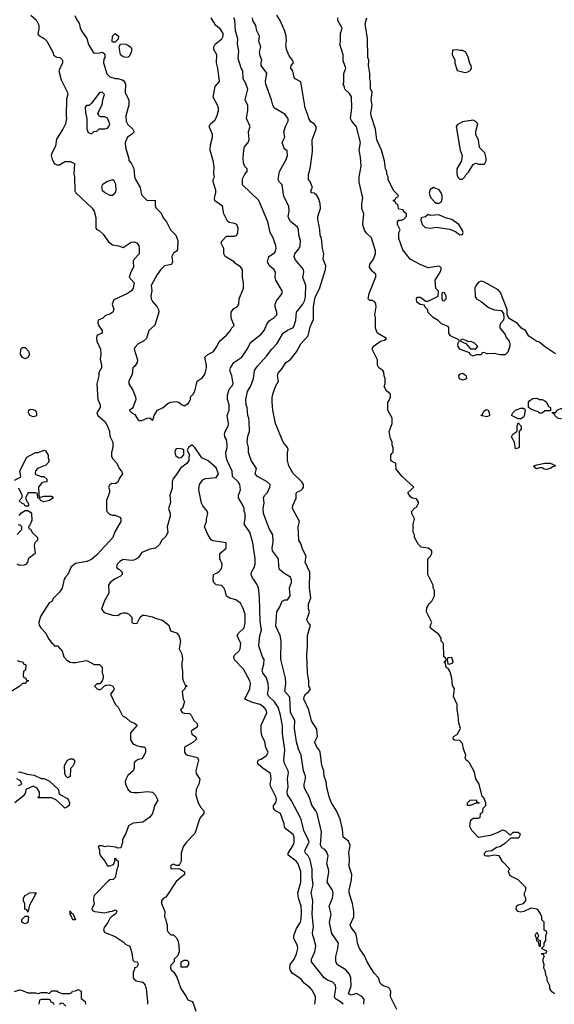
# Model space of a CAD drawing. Header units: inches. Extents: x 2601469 to 2753575, y 449403 to 582909.
# Tile 189 of 256: x 2644669 to 2648702, y 500450 to 507875. Entities that reach past the tile are written whole.
import ezdxf

# ---------------------------------------------------------------- set-up
doc = ezdxf.new("R2010")
doc.units = ezdxf.units.IN
doc.header["$MEASUREMENT"] = 0
doc.layers.add('C6540', color=7, linetype='Continuous')

msp = doc.modelspace()

# ---------------------------------------------------------------- linework, layer by layer
at = {"layer": 'C6540', "color": 4}
for points, elevation in [([(2644754, 507910), (2644793.7, 507873.7), (2644813.2, 507833.2), (2644814, 507806), (2644806, 507766), (2644822, 507750), (2644852.7, 507732.7), (2644872.4, 507712.4), (2644918, 507630), (2644926, 507606), (2644950, 507592), (2644970.9, 507590.9), (2644991.3, 507570), (2644991, 507550), (2644964.7, 507490), (2644981.4, 507421.4), (2645026, 507330), (2645030.7, 507310.7), (2645022.5, 507277.5), (2645018.8, 507150), (2645022.8, 507130), (2645014.8, 507090), (2644994.8, 507050), (2644946, 506974), (2644939.3, 506920.7), (2644910.5, 506869.5), (2644907.3, 506850), (2644910.6, 506830), (2644930, 506791), (2644950, 506781), (2644970, 506781), (2645010, 506806), (2645050, 506804.7), (2645082, 506790), (2645076, 506710), (2645081, 506690), (2645084.5, 506584.5), (2645091.3, 506570), (2645214.4, 506454.4), (2645230.9, 506430.9), (2645243.6, 506383.6), (2645243.6, 506303.6), (2645251.6, 506291.6), (2645270, 506282), (2645298, 506258), (2645339.8, 506199.8), (2645370, 506176), (2645414, 506170), (2645450, 506158), (2645510, 506198), (2645530, 506201), (2645553.4, 506193.4), (2645566.8, 506170), (2645570.9, 506149.1), (2645571.3, 506110), (2645531.1, 506068.9), (2645526, 506054), (2645526.8, 506010), (2645506, 505970), (2645494, 505934), (2645531.1, 505891.1), (2645526, 505850), (2645511.3, 505830), (2645482, 505810), (2645378.8, 505761.2), (2645366, 505730), (2645378.8, 505690), (2645371.3, 505670), (2645350, 505655.3), (2645316.9, 505643.1), (2645295.3, 505624.7), (2645262, 505610), (2645258, 505590), (2645266.4, 505566.4), (2645292, 505530), (2645292, 505510), (2645260.7, 505499.3), (2645251.3, 505490), (2645247.3, 505472.7), (2645250.8, 505450), (2645278.8, 505390), (2645280.7, 505350), (2645275.3, 505315.3), (2645284.7, 505270), (2645284.7, 505250), (2645266.4, 505213.6), (2645266, 505190), (2645251, 505130), (2645258.8, 505010), (2645276, 504970), (2645276, 504950), (2645251.3, 504910), (2645258, 504890), (2645310, 504844.7), (2645330.6, 504810.6), (2645346, 504770), (2645350, 504734), (2645371, 504690), (2645370.8, 504650), (2645360.7, 504610), (2645362.5, 504582.5), (2645370, 504564.7), (2645402, 504530), (2645418, 504490), (2645438, 504470), (2645444.7, 504450), (2645422, 504418), (2645410, 504388), (2645390, 504375.3), (2645363.5, 504376.5), (2645350, 504368), (2645338, 504350), (2645346, 504330), (2645346, 504310), (2645324.7, 504250), (2645322.8, 504182.8), (2645326.4, 504166.4), (2645347.1, 504147.1), (2645370, 504138.8), (2645390, 504138.8), (2645424.7, 504124.7), (2645431.3, 504111.3), (2645431, 504090), (2645387.7, 504012.3), (2645370.6, 503969.4), (2645250, 503839), (2645210, 503804), (2645174, 503790), (2645090, 503774), (2645058, 503750), (2645031.3, 503690), (2645010.7, 503669.3), (2645004.5, 503655.5), (2644990, 503588), (2644970, 503558), (2644922, 503510), (2644914, 503490), (2644890, 503478), (2644825.5, 503374.5), (2644813, 503330), (2644815.5, 503310), (2644828, 503290), (2644866.8, 503250), (2644884.7, 503210), (2644910, 503174), (2644924.7, 503164.7), (2644930, 503154), (2644952.7, 503152.7), (2644990, 503114), (2645002, 503070), (2645024.5, 503044.5), (2645050, 503031), (2645070, 503026.8), (2645092.9, 503027.1), (2645170, 503042.8), (2645181, 503041), (2645230, 503012), (2645270, 503011.3), (2645290, 502992), (2645291.3, 502950), (2645298, 502930), (2645298, 502910), (2645291.6, 502888.4), (2645272.7, 502867.3), (2645250, 502866), (2645234, 502850), (2645254, 502830), (2645270, 502822), (2645286, 502830), (2645308, 502852), (2645323.1, 502856.9), (2645350, 502858), (2645372, 502850), (2645382, 502830), (2645379.6, 502820.4), (2645354, 502790), (2645390, 502714), (2645411.6, 502691.6), (2645442, 502630), (2645450, 502622), (2645470.9, 502610.9), (2645502, 502582), (2645534, 502570), (2645554, 502554), (2645503.6, 502496.4), (2645503.6, 502443.6), (2645519.6, 502419.6), (2645530, 502412), (2645550, 502402), (2645587.3, 502392.7), (2645610, 502392), (2645616.9, 502376.9), (2645618, 502350), (2645598, 502310), (2645590, 502302), (2645563.6, 502296.4), (2645539.6, 502280.4), (2645532, 502270), (2645531.6, 502231.6), (2645524.7, 502210), (2645485.5, 502174.5), (2645470.8, 502150), (2645464, 502130), (2645466.8, 502110), (2645488, 502068), (2645510.7, 502050.7), (2645530, 502046), (2645566.4, 502046.4), (2645630, 502056), (2645670.7, 502050.7), (2645692, 502030), (2645711.6, 501988.4), (2645687.1, 501952.9), (2645670.7, 501889.3), (2645650, 501862), (2645597.3, 501822.7), (2645525.2, 501814.8), (2645490, 501795.3), (2645470, 501738), (2645450.9, 501709.1), (2645444.7, 501690), (2645444.7, 501670), (2645431.1, 501628.9), (2645410, 501628), (2645394.6, 501634.6), (2645330, 501642), (2645310, 501638), (2645290, 501646), (2645270, 501646), (2645262, 501638), (2645272, 501612), (2645271.3, 501590), (2645278, 501570), (2645312, 501530), (2645330, 501494), (2645350, 501494), (2645375.3, 501504.7), (2645386, 501530), (2645386, 501550), (2645390, 501554), (2645398, 501538), (2645411.1, 501531.1), (2645411.6, 501491.6), (2645403.6, 501476.4), (2645390, 501406), (2645374, 501390), (2645350, 501388), (2645339.6, 501380.4), (2645231.3, 501270), (2645224.7, 501250), (2645224.7, 501230), (2645231.1, 501208.9), (2645214, 501170), (2645218, 501158), (2645234, 501150), (2645310, 501141), (2645350, 501151), (2645370, 501151.3), (2645390, 501162), (2645398, 501158), (2645402, 501150), (2645392, 501130), (2645365.4, 501114.6), (2645350, 501098), (2645333.7, 501066.3), (2645306, 501030), (2645302, 501010), (2645311.3, 500991.3), (2645390, 500961), (2645450, 500922), (2645470, 500902), (2645494, 500890), (2645502, 500882), (2645515.3, 500835.3), (2645522, 500782), (2645532.7, 500772.7), (2645554, 500770), (2645559.6, 500759.6), (2645562, 500750), (2645552, 500730), (2645534, 500726), (2645534, 500714), (2645524.7, 500690), (2645525.4, 500654.6), (2645530, 500642), (2645547.1, 500627.1), (2645597.3, 500617.3), (2645614.8, 500594.8), (2645622.8, 500570), (2645632, 500470), (2645632, 500450)], 32), ([(2645085.4, 507905.4), (2645102, 507870), (2645118, 507850), (2645125.4, 507814.6), (2645136, 507790), (2645174.4, 507734.4), (2645187.1, 507687.1), (2645225.4, 507625.4), (2645230, 507622), (2645270, 507624.7), (2645290, 507631.3), (2645303.6, 507623.6), (2645310, 507614), (2645311.3, 507590), (2645302.8, 507577.2), (2645301, 507550), (2645326, 507466), (2645350, 507444.7), (2645390, 507431.3), (2645410, 507431), (2645442, 507422), (2645454.4, 507414.4), (2645462, 507402), (2645466, 507390), (2645465.4, 507325.4), (2645491.6, 507268.4), (2645491.3, 507230), (2645470.7, 507150), (2645470.8, 507110), (2645484.5, 507084.5), (2645522, 507050), (2645531.3, 507030), (2645512, 507010), (2645481, 506990), (2645465.5, 506950), (2645467.7, 506910), (2645492, 506828), (2645492, 506812), (2645510, 506794), (2645530, 506754), (2645536, 506690), (2645542.8, 506670), (2645578.8, 506610), (2645585.4, 506565.4), (2645592, 506550), (2645630, 506512), (2645690, 506514), (2645692, 506470), (2645702, 506450), (2645735.3, 506415.3), (2645750, 506382), (2645776, 506350), (2645806, 506290), (2645846.8, 506250), (2645862.8, 506210), (2645858.8, 506141.2), (2645852, 506130), (2645830, 506115.3), (2645816, 506090), (2645822, 506050), (2645814, 506030), (2645762, 506018), (2645730.5, 505989.5), (2645705.3, 505954.7), (2645661, 505870), (2645666, 505830), (2645658, 505790), (2645661, 505770), (2645671.3, 505750), (2645706, 505710), (2645716, 505690), (2645718.8, 505670), (2645687.5, 505572.5), (2645642, 505530), (2645624.7, 505470), (2645602, 505450), (2645562, 505430), (2645536.9, 505403.1), (2645531.3, 505390), (2645557.3, 505310), (2645554, 505290), (2645536.8, 505263.2), (2645522, 505250), (2645516.9, 505203.1), (2645491.6, 505148.4), (2645491.3, 505130), (2645522, 505082), (2645542, 505030), (2645544.7, 505010), (2645525.4, 504954.6), (2645516.9, 504943.1), (2645494, 504930), (2645514, 504910), (2645536.9, 504896.9), (2645559.6, 504859.6), (2645570, 504852), (2645590, 504852), (2645630, 504871.3), (2645650, 504872), (2645670, 504854), (2645676.4, 504863.6), (2645682, 504890), (2645708, 504930), (2645750, 504951), (2645790, 504982), (2645810, 504992), (2645850, 504996), (2645870, 504991.3), (2645890, 504972), (2645910, 504962), (2645940.4, 504979.6), (2645948, 504990), (2645958, 505010), (2645958, 505030), (2645978, 505050), (2645990, 505074), (2646008.7, 505150), (2646044.7, 505175.3), (2646064, 505196), (2646069, 505210), (2646079, 505250), (2646079, 505270), (2646066, 505330), (2646089.2, 505350.8), (2646130, 505372), (2646155.3, 505410), (2646172.9, 505447.1), (2646230, 505496), (2646259, 505530), (2646269.1, 505550.9), (2646288, 505570), (2646264.7, 505624.7), (2646264, 505670), (2646284.1, 505695.9), (2646309.1, 505710.9), (2646322, 505730), (2646324, 505770), (2646358, 505850), (2646358, 505890), (2646348.7, 505930), (2646348.4, 505988.4), (2646338, 506010), (2646297.2, 506037.2), (2646288, 506050), (2646218, 506090), (2646208, 506110), (2646208, 506150), (2646188, 506190), (2646194.6, 506205.4), (2646230, 506242), (2646290, 506242), (2646306, 506250), (2646315.3, 506270), (2646316.4, 506303.6), (2646306, 506330), (2646290, 506338), (2646250, 506346), (2646236.4, 506356.4), (2646209, 506410), (2646199, 506470), (2646142, 506510), (2646139, 506530), (2646149, 506570), (2646149, 506590), (2646128.9, 506651.1), (2646128.9, 506671.1), (2646138, 506690), (2646134, 506710), (2646135.1, 506770), (2646129.3, 506810), (2646105.2, 506890), (2646109.3, 506930.7), (2646124, 506990), (2646124, 507010), (2646098, 507070), (2646108, 507090), (2646142, 507118), (2646155.5, 507144.5), (2646169.2, 507190), (2646169, 507210), (2646161.2, 507230), (2646129.2, 507290), (2646144, 507370), (2646175.3, 507410), (2646162.7, 507510), (2646152.3, 507550), (2646157.2, 507610), (2646134, 507650), (2646133.2, 507670), (2646144, 507690), (2646194, 507730), (2646204, 507750), (2646204, 507770), (2646184.7, 507804.7), (2646149, 507830), (2646114, 507890)], 36), ([(2647109, 500450), (2647089.5, 500469.5), (2647052.3, 500492.3), (2647042.7, 500510), (2647052.7, 500570), (2647050, 500595.3), (2647030, 500617.2), (2646990, 500633.2), (2646965.2, 500650), (2646869, 500770), (2646869, 500790), (2646895.5, 500844.5), (2646904, 500890), (2646889, 500950), (2646879, 500970), (2646877.2, 500990), (2646886.3, 501033.7), (2646876.2, 501130), (2646880.7, 501230), (2646867, 501290), (2646883.6, 501350), (2646875.8, 501410), (2646874.5, 501470), (2646859.5, 501539.5), (2646845.2, 501570), (2646825.2, 501590), (2646820.9, 501610), (2646851.8, 501671.8), (2646841.5, 501701.5), (2646814, 501754), (2646789.4, 501850), (2646717.2, 501990), (2646689.5, 502030), (2646686.8, 502053.2), (2646694, 502090), (2646689.5, 502149.5), (2646696.6, 502196.6), (2646695.1, 502210), (2646665.4, 502265.4), (2646660.9, 502290), (2646669.6, 502370), (2646652, 502490), (2646652, 502550), (2646636.2, 502630), (2646617.6, 502690), (2646607.3, 502707.3), (2646591, 502731), (2646549.4, 502770), (2646538, 502790), (2646546.6, 502830), (2646542, 502870), (2646531.7, 502911.7), (2646504, 502950), (2646497.2, 502970), (2646510, 503014), (2646513.2, 503050), (2646501.2, 503070), (2646473.6, 503153.6), (2646481.2, 503230), (2646492.1, 503272.1), (2646483.2, 503336.8), (2646478.6, 503518.6), (2646469.2, 503590), (2646457.5, 503617.5), (2646422, 503670), (2646415.3, 503690), (2646418, 503710), (2646436.5, 503743.5), (2646444, 503770), (2646444, 503810), (2646426.6, 503930), (2646405.2, 504010), (2646361.2, 504070), (2646369, 504110), (2646368.9, 504148.9), (2646362, 504170), (2646362, 504190), (2646355.3, 504210), (2646319, 504270), (2646319, 504290), (2646335.3, 504330), (2646329.2, 504370), (2646317.2, 504390), (2646274, 504430), (2646272.3, 504470), (2646232.7, 504550), (2646225.2, 504574.8), (2646224, 504610), (2646233.2, 504650), (2646233.2, 504670), (2646229, 504710), (2646215.3, 504730), (2646214, 504750), (2646219, 504770), (2646240.9, 504810), (2646243.7, 504830), (2646234, 504890), (2646249.4, 504930.6), (2646249.3, 504970), (2646237.2, 505010), (2646236.5, 505043.5), (2646249, 505090), (2646269.3, 505110.7), (2646279, 505130), (2646269.3, 505189.3), (2646255.3, 505230), (2646259, 505250), (2646284, 505290), (2646344, 505330), (2646390, 505398), (2646410, 505441), (2646490, 505504), (2646512.7, 505530), (2646535.5, 505584.5), (2646550, 505604.7), (2646588.7, 505630), (2646608.7, 505650), (2646608.7, 505670), (2646595.3, 505710), (2646595.3, 505730), (2646606.3, 505753.7), (2646648.7, 505810), (2646648.7, 505830), (2646602, 505910), (2646595.3, 505930), (2646598, 505970), (2646588.9, 505988.9), (2646550, 506022), (2646539, 506050), (2646548.7, 506090), (2646590, 506118), (2646599, 506130), (2646604, 506150), (2646602, 506170), (2646582, 506230), (2646559, 506270), (2646541.2, 506350), (2646472.5, 506512.5), (2646348.7, 506630), (2646350, 506674), (2646366, 506710), (2646386, 506730), (2646386, 506750), (2646368.4, 506768.4), (2646356.4, 506796.4), (2646354, 506830), (2646359.3, 506890), (2646364.8, 506915.2), (2646392, 506948), (2646399, 506970), (2646395.3, 507030), (2646408.7, 507070), (2646379, 507130), (2646389.2, 507190), (2646388.7, 507228.7), (2646368.7, 507270), (2646389.3, 507350), (2646374.2, 507394.2), (2646355.3, 507430), (2646352.7, 507490), (2646339, 507510), (2646316.4, 507583.6), (2646322, 507638), (2646312.7, 507690), (2646315.1, 507730), (2646295.6, 507790), (2646291.9, 507871.9), (2646285.2, 507890)], 32), ([(2647264, 500450), (2647268.7, 500490), (2647249.2, 500510), (2647210, 500532.3), (2647170, 500519.3), (2647150, 500529.3), (2647169.3, 500590), (2647166, 500650), (2647157, 500677), (2647129.5, 500709.5), (2647067, 500747), (2647053.2, 500770), (2647053.2, 500810), (2647069.3, 500870), (2647073.2, 500910), (2647023.3, 500983.3), (2647006.3, 501066.3), (2647019, 501130), (2647002.7, 501190), (2647029.4, 501250.6), (2647032.7, 501290), (2647029.3, 501310), (2646989.3, 501370), (2647000.9, 501450), (2646999.3, 501470), (2646986.6, 501510), (2646995.1, 501570), (2646982.5, 501602.5), (2646970, 501617.2), (2646949.3, 501630), (2646939.3, 501650), (2646946.6, 501750), (2646913.2, 501890), (2646904, 501910), (2646872.5, 501952.5), (2646856, 502010), (2646821.2, 502070), (2646816, 502090), (2646815.1, 502110), (2646826, 502150), (2646826, 502170), (2646809.3, 502210.7), (2646793.2, 502330), (2646772.9, 502372.9), (2646756, 502430), (2646742.9, 502530), (2646743.7, 502590), (2646712, 502650), (2646705.6, 502765.6), (2646669.2, 502810), (2646676, 502870), (2646673.2, 502910), (2646638, 503050), (2646641.2, 503190), (2646633.2, 503230), (2646602, 503302), (2646609.2, 503410), (2646631.9, 503448.1), (2646649, 503491), (2646670, 503501), (2646690, 503501), (2646709.2, 503530), (2646704, 503590), (2646719, 503630), (2646719, 503650), (2646711.9, 503671.9), (2646660.2, 503700.2), (2646629, 503730), (2646624, 503750), (2646622, 503810), (2646590, 503848.7), (2646577.2, 503870), (2646573.2, 503890), (2646582, 503938), (2646579.3, 503990), (2646550, 504038), (2646509.3, 504150), (2646506, 504190), (2646513.2, 504230), (2646509.1, 504270.9), (2646518, 504290), (2646539, 504310), (2646555.3, 504350), (2646558, 504370), (2646535.3, 504390), (2646462, 504430), (2646444, 504450), (2646454, 504490), (2646414, 504550), (2646395.3, 504610), (2646395.3, 504650), (2646385.2, 504690), (2646390, 504734), (2646402, 504770), (2646399, 504850), (2646397.2, 504870), (2646389.2, 504890), (2646384, 504950), (2646377.2, 504970), (2646375.1, 505010), (2646386.6, 505070), (2646409.2, 505110), (2646432.1, 505167.9), (2646441.2, 505230), (2646459.3, 505260.7), (2646530, 505338), (2646570, 505391), (2646609, 505430), (2646657.2, 505510), (2646690, 505534), (2646729.3, 505550.7), (2646737.5, 505562.5), (2646753.2, 505610), (2646757.2, 505670), (2646806, 505730), (2646820.1, 505759.9), (2646825.1, 505790), (2646826.6, 505870), (2646806, 505930), (2646813.2, 505970), (2646809, 505990), (2646746.3, 506066.3), (2646739, 506090), (2646744, 506110), (2646773.6, 506146.4), (2646783.7, 506170), (2646786, 506210), (2646775.1, 506250), (2646773.2, 506290), (2646764, 506310), (2646712.5, 506352.5), (2646701.2, 506370), (2646694, 506390), (2646701.2, 506430), (2646699, 506470), (2646662.7, 506542.7), (2646649.1, 506629.1), (2646628, 506650), (2646618, 506670), (2646629, 506730), (2646680.2, 506819.8), (2646688.7, 506850), (2646687.3, 506887.3), (2646670, 506898), (2646662, 506910), (2646649, 506950), (2646668, 506990), (2646662, 507030), (2646673.2, 507070), (2646693.2, 507110), (2646694, 507130), (2646670, 507162), (2646590, 507208.7), (2646579, 507230), (2646569, 507270), (2646525.2, 507390), (2646522.7, 507410), (2646532.3, 507472.3), (2646489.3, 507530), (2646489.2, 507550.8), (2646495.3, 507570), (2646483.1, 507603.1), (2646479, 507630), (2646488.7, 507670), (2646474, 507710), (2646479, 507750), (2646459, 507790), (2646449, 507830), (2646428.7, 507870), (2646424, 507890)], 28), ([(2647514, 500410), (2647466, 500506), (2647469.6, 500550), (2647459.5, 500570), (2647450, 500577.6), (2647409.7, 500589.7), (2647398.4, 500598.4), (2647389.2, 500610), (2647375.1, 500650), (2647343.9, 500683.9), (2647319.6, 500719.6), (2647289.3, 500770), (2647270, 500815.3), (2647233.2, 500870), (2647216, 500910), (2647212.5, 500952.5), (2647204.1, 500984.1), (2647169.2, 501030), (2647161.2, 501050), (2647189, 501110), (2647189.3, 501150), (2647179.3, 501210), (2647155.1, 501290), (2647155.1, 501310), (2647172.1, 501387.9), (2647174, 501430), (2647153.2, 501490), (2647157.2, 501550), (2647152.7, 501590), (2647162.7, 501650), (2647150, 501679), (2647109, 501710), (2647104, 501770), (2647086, 501846), (2647059, 501910), (2647022, 501970), (2647006.3, 502006.3), (2646985.6, 502085.6), (2646981.2, 502130), (2646966, 502170), (2646962.7, 502210), (2646949.3, 502250), (2646934.8, 502354.8), (2646929, 502370), (2646909.2, 502390), (2646896.4, 502423.6), (2646895.3, 502430), (2646915.3, 502470), (2646910, 502526), (2646870, 502588), (2646849.2, 502670), (2646813.2, 502750), (2646815.1, 502770), (2646826, 502790), (2646849, 502810), (2646862, 502830), (2646849, 502850), (2646849, 502890), (2646839, 502950), (2646835.3, 503084.7), (2646841.2, 503150), (2646839, 503230), (2646862, 503310), (2646844, 503330), (2646834, 503350), (2646855.3, 503410), (2646848.4, 503431.6), (2646848.4, 503468.4), (2646865.6, 503514.4), (2646856, 503590), (2646857.2, 503710), (2646823.1, 503783.1), (2646828.7, 503830), (2646802, 503882), (2646790, 503926), (2646775.3, 503950), (2646769.2, 504050), (2646779, 504090), (2646728, 504190), (2646728.4, 504211.6), (2646753.6, 504266.4), (2646755.3, 504304.7), (2646765.2, 504314.8), (2646790, 504324.7), (2646802.7, 504337.3), (2646809.2, 504350), (2646809.2, 504370), (2646797.2, 504390), (2646732.1, 504452.1), (2646699, 504510), (2646689, 504550), (2646689, 504610), (2646693.6, 504633.6), (2646688.9, 504648.9), (2646655.3, 504690), (2646599, 504830), (2646579, 504930), (2646573.2, 504990), (2646573.6, 505026.4), (2646579, 505050), (2646599, 505110), (2646622, 505150), (2646614, 505190), (2646619, 505210), (2646650, 505244.7), (2646675.3, 505290), (2646709.3, 505310.7), (2646718.6, 505321.4), (2646757.2, 505370), (2646790, 505431), (2646846, 505490), (2646860.2, 505559.8), (2646886, 505614), (2646885.6, 505710), (2646897.2, 505782.8), (2646930, 505844.7), (2646977, 505990), (2646978, 506018), (2646959.3, 506070), (2646964, 506110), (2646952.7, 506150), (2646944.7, 506224.7), (2646935.3, 506250), (2646933.2, 506290), (2646917.2, 506370), (2646919, 506390), (2646939.3, 506450), (2646936, 506490), (2646922, 506530), (2646910, 506548), (2646890, 506566), (2646868.4, 506568.4), (2646868.9, 506591.1), (2646878, 506610), (2646862, 506650), (2646848.7, 506670), (2646848.7, 506710), (2646859, 506750), (2646878.6, 506881.4), (2646874, 506970), (2646905.2, 507050), (2646905.2, 507070), (2646890, 507089), (2646865.4, 507105.4), (2646849.3, 507130), (2646846, 507150), (2646821.2, 507210), (2646790, 507406), (2646748, 507430), (2646740.2, 507440.2), (2646730, 507486), (2646715.3, 507510), (2646718, 507530), (2646734, 507550), (2646728, 507570), (2646701.5, 507601.5), (2646682.7, 507650), (2646675.3, 507690), (2646682, 507710), (2646679.3, 507750), (2646669.3, 507789.3), (2646634, 507870), (2646609.3, 507909.3)], 24), ([(2648706, 500530), (2648683.1, 500543.1), (2648668, 500570), (2648668, 500590), (2648648.9, 500628.9), (2648648, 500650), (2648638, 500670), (2648636.4, 500696.4), (2648623.1, 500723.1), (2648626, 500750), (2648618, 500770), (2648618, 500790), (2648626, 500810), (2648622, 500822), (2648606, 500830), (2648610, 500834), (2648642, 500838), (2648646, 500850), (2648606, 500870), (2648626, 500890), (2648626, 500910), (2648638, 500930), (2648638, 500970), (2648646, 500990), (2648642, 501002), (2648626, 501010), (2648626, 501070), (2648608, 501088), (2648608, 501110), (2648596.4, 501136.4), (2648580.4, 501160.4), (2648570, 501168), (2648524.7, 501175.3), (2648470.9, 501149.1), (2648450, 501146), (2648428, 501150), (2648415.3, 501170), (2648417.2, 501190), (2648430, 501199.1), (2648468.7, 501211.3), (2648486, 501230), (2648486, 501250), (2648478, 501270), (2648478, 501290), (2648488, 501310), (2648486, 501330), (2648428.4, 501388.4), (2648370, 501418), (2648355.3, 501450), (2648358, 501462), (2648366, 501470), (2648310, 501526), (2648286, 501570), (2648246, 501574), (2648213.7, 501566.3), (2648190, 501566), (2648178, 501570), (2648176.4, 501576.4), (2648175.3, 501590), (2648190, 501604.7), (2648230, 501610.8), (2648265.6, 501634.4), (2648290, 501641), (2648333.3, 501666.7), (2648375.3, 501704.7), (2648430, 501704.7), (2648438, 501710), (2648446, 501730), (2648430, 501746), (2648390, 501746), (2648370, 501726), (2648336.4, 501756.4), (2648310, 501762), (2648270, 501742), (2648216.9, 501723.1), (2648130, 501708), (2648080.2, 501760.2), (2648064, 501790), (2648068.9, 501831.1), (2648076.4, 501843.6), (2648090, 501854), (2648130, 501854), (2648142, 501858), (2648146, 501890), (2648162, 501898), (2648166, 501930), (2648186, 501950), (2648186, 501970), (2648170, 502006), (2648158, 502018), (2648135.3, 502110), (2648108.7, 502150), (2648100.2, 502200.2), (2648061.2, 502270), (2648050, 502284), (2648038, 502290), (2648030, 502306), (2648034, 502330), (2648016.5, 502376.5), (2648010, 502418), (2647990, 502439), (2647950, 502442), (2647938, 502450), (2647942, 502470), (2647970, 502484.7), (2647993.2, 502530), (2647981.2, 502570), (2647977.2, 502630), (2647969.2, 502670), (2647969, 502710), (2647942, 502770), (2647948, 502830), (2647934, 502854), (2647928.7, 502910), (2647916.4, 502956.4), (2647902, 502982), (2647886, 502990), (2647882, 503022), (2647868, 503030), (2647882, 503038), (2647886, 503050), (2647882, 503062), (2647868, 503070), (2647866, 503170), (2647848.4, 503188.4), (2647848, 503210), (2647830, 503238), (2647766, 503290), (2647768, 503310), (2647778, 503330), (2647738, 503410), (2647740.4, 503439.6), (2647758, 503470), (2647778, 503490), (2647798, 503530), (2647798, 503570), (2647788, 503590), (2647788, 503610), (2647748.4, 503691.6), (2647748.4, 503808.4), (2647768, 503830), (2647778, 503850), (2647778, 503870), (2647750, 503888.7), (2647698, 503898), (2647676.4, 503916.4), (2647648, 503970), (2647648, 503990), (2647638, 504010), (2647638, 504070), (2647648, 504110), (2647626, 504150), (2647626, 504170), (2647650, 504194), (2647662, 504198), (2647678, 504230), (2647676.4, 504236.4), (2647662, 504262), (2647630, 504268), (2647616.4, 504276.4), (2647598, 504310), (2647642, 504350), (2647555.3, 504430), (2647510, 504486), (2647506, 504530), (2647480.2, 504540.2), (2647468.7, 504550), (2647468.9, 504591.1), (2647475.3, 504604.7), (2647487.3, 504612.7), (2647487.3, 504647.3), (2647478, 504670), (2647478, 504690), (2647463.1, 504723.1), (2647455.3, 504770), (2647478, 504830), (2647478, 504870), (2647446, 504930), (2647446, 504990), (2647456.4, 505003.6), (2647466, 505030), (2647466, 505050), (2647436.4, 505076.4), (2647418, 505110), (2647426, 505130), (2647426, 505170), (2647418, 505190), (2647416.4, 505216.4), (2647408, 505230), (2647378, 505250), (2647368, 505270), (2647368, 505310), (2647328, 505390), (2647335.3, 505410), (2647390, 505450.7), (2647422, 505458), (2647435.3, 505470), (2647368.7, 505510), (2647362, 505522), (2647354, 505550), (2647354, 505630), (2647348.7, 505650), (2647359, 505710), (2647355.3, 505730), (2647348.4, 505748.4), (2647330, 505758), (2647310, 505758), (2647298, 505770), (2647304, 505810), (2647356.4, 505936.4), (2647355.3, 505955.3), (2647330, 505975.3), (2647306.6, 506010), (2647309.5, 506030.5), (2647334.8, 506065.2), (2647353.2, 506110), (2647352.9, 506132.9), (2647322, 506230), (2647285.6, 506265.6), (2647270, 506288), (2647258, 506330), (2647264, 506410), (2647249, 506450), (2647249, 506490), (2647257.2, 506530), (2647229.2, 506650), (2647229.2, 506690), (2647243.7, 506770), (2647238.6, 506838.6), (2647229.3, 506890), (2647239.3, 506950), (2647210, 507068), (2647175.3, 507110), (2647165.2, 507130), (2647175.3, 507210), (2647172.1, 507292.1), (2647158, 507318), (2647122, 507350), (2647116.4, 507376.4), (2647108.7, 507390), (2647115.3, 507404.7), (2647115.3, 507470), (2647128.7, 507510), (2647110, 507566), (2647109, 507610), (2647084, 507690), (2647088.7, 507711.3), (2647089.1, 507770.9), (2647102, 507810), (2647068, 507870), (2647068, 507890)], 16), ([(2648710, 505355.3), (2648629, 505410), (2648590, 505442), (2648570, 505449), (2648510, 505489), (2648484, 505530), (2648455.3, 505550), (2648424.7, 505584.7), (2648361.2, 505621.2), (2648346, 505650), (2648346, 505690), (2648296.6, 505816.6), (2648277.4, 505837.4), (2648170, 505899), (2648150, 505902), (2648130, 505895.3), (2648110, 505868.7), (2648103, 505850), (2648106, 505786), (2648116, 505770), (2648150, 505750.7), (2648204.9, 505704.9), (2648250, 505687.3), (2648302, 505682), (2648319.6, 505659.6), (2648322, 505630), (2648318, 505610), (2648296.9, 505583.1), (2648291.3, 505570), (2648291.6, 505551.6), (2648330, 505502), (2648339.1, 505479.1), (2648360.7, 505450), (2648366.8, 505430), (2648366, 505414), (2648351.6, 505368.4), (2648331.1, 505348.9), (2648290, 505348.7), (2648250, 505358), (2648196.4, 505356.4), (2648170, 505366), (2648158, 505362), (2648150, 505348), (2648112.7, 505347.3), (2648090, 505338), (2648070, 505348.7), (2648063.1, 505363.1), (2647990, 505389.2), (2647977.2, 505410), (2647975.3, 505424.7), (2647978, 505442), (2647986, 505450), (2647982, 505462), (2647918, 505490), (2647906, 505510), (2647906, 505550), (2647902, 505562), (2647850, 505582), (2647825.6, 505605.6), (2647788, 505630), (2647748, 505670), (2647747.3, 505687.3), (2647726, 505710), (2647722, 505722), (2647690, 505728), (2647664.7, 505744.7), (2647662, 505770), (2647670, 505782), (2647690, 505782), (2647710.9, 505770.9), (2647730, 505752), (2647750, 505752), (2647826, 505790), (2647827.3, 505827.3), (2647808.4, 505848.4), (2647804, 505910), (2647842, 505970), (2647848, 505990), (2647847.3, 506007.3), (2647830, 506015.3), (2647750, 506004), (2647690, 506029.2), (2647615.3, 506070), (2647560.2, 506140.2), (2647530, 506226), (2647528.7, 506270), (2647538, 506290), (2647518, 506330), (2647518, 506350), (2647530, 506362), (2647550, 506362), (2647566, 506370), (2647586, 506390), (2647586, 506410), (2647567.3, 506427.3), (2647562, 506442), (2647530, 506446), (2647526, 506450), (2647522, 506482), (2647510, 506486), (2647502, 506502), (2647488.4, 506508.4), (2647490, 506514), (2647502, 506518), (2647510, 506534), (2647522, 506538), (2647526, 506550), (2647490, 506586), (2647448, 506670), (2647448, 506690), (2647438, 506710), (2647438, 506730), (2647428, 506750), (2647422, 506810), (2647399, 506890), (2647362.7, 506970), (2647354, 507050), (2647321.2, 507150), (2647319, 507170), (2647329, 507230), (2647321.2, 507270), (2647328.4, 507328.4), (2647316.4, 507356.4), (2647315.3, 507410), (2647309, 507430), (2647309, 507470), (2647299.3, 507530), (2647302, 507570), (2647295.3, 507590), (2647293.2, 507733.2), (2647275.3, 507844.7), (2647288, 507890)], 12), ([(2644630, 504402), (2644675.3, 504424.7), (2644678, 504430), (2644670, 504474), (2644723.1, 504576.9), (2644788, 504610), (2644809, 504611), (2644854, 504630), (2644863.6, 504623.6), (2644884.7, 504590), (2644884.7, 504570), (2644891.1, 504548.9), (2644882, 504530), (2644865.4, 504514.6), (2644802, 504490), (2644787.1, 504472.9), (2644786, 504450), (2644790, 504444.7), (2644830, 504431.3), (2644850.9, 504430.9), (2644874, 504410), (2644874, 504390), (2644850, 504388.7), (2644836.9, 504383.1), (2644811.3, 504350), (2644812.7, 504292.7), (2644818, 504278), (2644830, 504274), (2644850, 504282), (2644910, 504282), (2644922, 504270), (2644894, 504250), (2644850, 504238), (2644826, 504250), (2644822, 504262), (2644806, 504270), (2644802, 504302), (2644787.3, 504307.3), (2644732.7, 504307.3), (2644712, 504270), (2644722, 504242), (2644731.6, 504231.6), (2644734, 504210), (2644730, 504206), (2644710, 504206), (2644702, 504222), (2644687.3, 504227.3), (2644666, 504246), (2644687.3, 504272.7), (2644688, 504290), (2644663.1, 504343.1)], 28), ([(2646894.5, 500450), (2646900.9, 500490), (2646899.3, 500510), (2646875.9, 500555.9), (2646857.5, 500577.5), (2646815.3, 500610), (2646790, 500642), (2646723.7, 500683.7), (2646709.3, 500709.3), (2646705.6, 500725.6), (2646709.5, 500750.5), (2646739.3, 500790), (2646758, 500830), (2646766, 500870), (2646765.2, 500890), (2646737.2, 500950), (2646737.2, 500970), (2646757.5, 501022.5), (2646786, 501070), (2646792, 501090), (2646795.6, 501150), (2646791.6, 501190), (2646772.7, 501250), (2646766, 501290), (2646789.3, 501370), (2646789.2, 501450), (2646769.3, 501510), (2646755.1, 501530), (2646694, 501574), (2646693.2, 501590), (2646730, 501646), (2646739.3, 501670), (2646739.5, 501710), (2646732.3, 501730), (2646679, 501770), (2646666.3, 501786.3), (2646664, 501810), (2646637.2, 501890), (2646599, 501910), (2646584, 501930), (2646584, 501950), (2646601.2, 501970), (2646605.2, 501990), (2646602.7, 502010), (2646562.7, 502090), (2646559.3, 502110), (2646565.2, 502150), (2646562, 502190), (2646502, 502230), (2646470, 502258), (2646464, 502270), (2646468, 502290), (2646490, 502298), (2646530, 502326), (2646544, 502350), (2646526, 502386), (2646519, 502430), (2646496.5, 502476.5), (2646489.2, 502510), (2646490, 502554), (2646532.5, 502647.5), (2646529, 502670), (2646511.5, 502691.5), (2646482, 502710), (2646425.1, 502725.1), (2646366, 502750), (2646406, 502830), (2646409.5, 502870), (2646404.5, 502890), (2646358, 502978), (2646290, 503048.7), (2646284, 503070), (2646290, 503082), (2646325.6, 503114.4), (2646333.2, 503130), (2646336, 503170), (2646309, 503230), (2646319, 503250), (2646361.2, 503290), (2646369.4, 503330), (2646369.5, 503390), (2646355.1, 503435.1), (2646334.8, 503474.8), (2646299.5, 503499.5), (2646253.6, 503513.6), (2646230, 503528.7), (2646219, 503570), (2646208.7, 503590), (2646190, 503608.7), (2646150, 503614), (2646134, 503630), (2646127.5, 503647.5), (2646130, 503691.3), (2646168, 503710), (2646188.9, 503731.1), (2646194.6, 503745.4), (2646195.3, 503770), (2646178, 503810), (2646178, 503850), (2646226, 503890), (2646226, 503930), (2646125.6, 503945.6), (2646113.6, 503953.6), (2646090, 503988), (2646064, 504050), (2646078, 504090), (2646078, 504110), (2646088.4, 504151.6), (2646084, 504170), (2646050, 504208.7), (2646041.2, 504230), (2646019.5, 504330), (2646024.5, 504370), (2646050, 504404), (2646070, 504414.8), (2646150, 504422), (2646168, 504450), (2646150, 504495.3), (2646090, 504549), (2646044, 504570), (2645990, 504648.7), (2645970, 504668), (2645942, 504650), (2645932, 504630), (2645950.9, 504590.9), (2645944.7, 504575.3), (2645944.7, 504550), (2645930, 504528.7), (2645883.5, 504496.5), (2645845.2, 504434.8), (2645824, 504410), (2645819.1, 504390), (2645818, 504342), (2645801, 504290), (2645806.8, 504233.2), (2645791.3, 504190), (2645804.7, 504150), (2645804.7, 504130), (2645781, 504050), (2645786, 504010), (2645770, 503978), (2645742, 503950), (2645723.6, 503916.4), (2645694, 503890), (2645650, 503882), (2645590, 503858), (2645562, 503818), (2645530, 503799), (2645510, 503797.2), (2645450, 503804), (2645424.7, 503790), (2645404.7, 503770), (2645398, 503750), (2645402, 503742), (2645422, 503730), (2645442, 503710), (2645442, 503690), (2645430, 503678), (2645390, 503658), (2645352, 503630), (2645338, 503610), (2645342, 503550), (2645307.3, 503492.7), (2645286, 503430), (2645304.9, 503404.9), (2645370, 503384.7), (2645410, 503382), (2645430, 503398), (2645450, 503401), (2645470, 503401), (2645490, 503394.8), (2645514, 503370), (2645514, 503330), (2645530, 503322), (2645554.6, 503325.4), (2645578, 503370), (2645596.4, 503383.6), (2645610, 503384.7), (2645670.7, 503370.7), (2645690, 503361), (2645746.4, 503346.4), (2645794, 503310), (2645805.4, 503265.4), (2645851, 503251), (2645870, 503232), (2645882.8, 503190), (2645872, 503130), (2645891.1, 503091.1), (2645898, 503050), (2645891.6, 503028.4), (2645891, 502990), (2645896.9, 502963.1), (2645898, 502910), (2645903.6, 502883.6), (2645918, 502858), (2645932, 502850), (2645918, 502842), (2645914, 502830), (2645894, 502810), (2645902, 502750), (2645911.3, 502730), (2645896, 502684), (2645882, 502670), (2645894, 502650), (2645910, 502644.7), (2645950, 502642), (2645962, 502630), (2645982, 502590), (2646004.7, 502570), (2646011.3, 502550), (2646003.6, 502536.4), (2645962, 502510), (2645966.8, 502486.8), (2645994, 502470), (2646002, 502450), (2645975.3, 502424.7), (2645912, 502390), (2645911.6, 502351.6), (2645919.6, 502339.6), (2645934, 502330), (2646010, 502311.3), (2646018, 502290), (2645998.8, 502210), (2646001, 502190), (2646026.8, 502146.8), (2646020.7, 502110), (2646001, 502070), (2645998.8, 502030), (2646016, 501970), (2646034.8, 501934.8), (2646058, 501910), (2646058, 501890), (2646026.7, 501853.3), (2645990, 501738), (2645924.7, 501670), (2645902, 501638), (2645886.8, 501590), (2645886, 501530), (2645875.3, 501504.7), (2645870, 501498), (2645850, 501498), (2645830, 501508), (2645810, 501498), (2645806, 501490), (2645812.7, 501472.7), (2645870, 501474), (2645885.4, 501465.4), (2645912, 501450), (2645912, 501430), (2645850, 501375.3), (2645770, 501258), (2645750, 501248), (2645738, 501230), (2645738, 501210), (2645764.7, 501150), (2645762, 501110), (2645772, 501090), (2645772.7, 501072.7), (2645782, 501050), (2645782, 501010), (2645790, 500994), (2645810, 500974), (2645830, 500974), (2645851, 500951), (2645863.5, 500923.5), (2645870.5, 500890.5), (2645870.8, 500849.2), (2645862, 500818), (2645834, 500790), (2645834, 500770), (2645810, 500746), (2645805.4, 500725.4), (2645812, 500710), (2645831.3, 500691.3), (2645854.8, 500654.8), (2645884, 500570), (2645924.7, 500510), (2645931.1, 500491.1), (2645941, 500481), (2645970, 500471.3), (2645978, 500458), (2645998.5, 500398.5)], 36), ([(2648710, 504509), (2648690, 504504), (2648670, 504489.3), (2648642.7, 504482.7), (2648625.6, 504485.6), (2648610, 504495.3), (2648590, 504495.3), (2648568.4, 504488.4), (2648556.4, 504496.4), (2648548.7, 504510), (2648570, 504518.8), (2648631.1, 504531.1), (2648671.3, 504531.3), (2648710, 504512)], 12), ([(2644664.7, 504135.3), (2644683.1, 504156.9), (2644710, 504174), (2644730, 504174), (2644750, 504162), (2644758, 504150), (2644761, 504099), (2644742, 504058), (2644734, 504050), (2644738, 504038), (2644750, 504034), (2644765.4, 504005.4), (2644802, 503970), (2644802, 503950), (2644782, 503930), (2644778, 503910), (2644784.7, 503850), (2644732, 503810), (2644730.8, 503790), (2644718, 503770), (2644702, 503762), (2644670, 503758), (2644648.9, 503768.9)], 28), ([(2644650, 503994), (2644686, 504030), (2644686, 504050), (2644670, 504066), (2644658, 504062)], 28), ([(2644650, 503042), (2644670, 503034), (2644692.7, 503032.7), (2644698, 503018), (2644714, 503010), (2644712, 502970), (2644698, 502962), (2644694, 502930), (2644698, 502918), (2644714, 502910), (2644718, 502898), (2644734, 502890), (2644718, 502882), (2644711.6, 502868.4), (2644690, 502868), (2644670.9, 502849.1), (2644596.9, 502803.1)], 28), ([(2644660.4, 502199.6), (2644670, 502202), (2644725.4, 502185.4), (2644776.9, 502176.9), (2644830, 502152), (2644851.6, 502151.6), (2644890, 502134), (2644962, 502070), (2644964.7, 502044.7), (2644971.6, 502031.6), (2645030, 502002), (2645038, 501990), (2645044.7, 501970), (2645042, 501950), (2645030, 501938), (2645010, 501928), (2644946, 501990), (2644910, 502008), (2644810, 502006), (2644806, 502010), (2644818, 502022), (2644818, 502050), (2644800.4, 502080.4), (2644770, 502095.3), (2644714, 502070), (2644711.6, 502048.4), (2644698, 502022), (2644630.9, 501969.1)], 28), ([(2644660.4, 502099.6), (2644686, 502110), (2644674.6, 502134.6), (2644646, 502150)], 28), ([(2644630, 500546), (2644670, 500558), (2644683.1, 500556.9), (2644730, 500536), (2644790, 500536), (2644810, 500531.3), (2644830, 500538), (2644870, 500538), (2644890, 500532), (2644910, 500551.3), (2644948.7, 500551.3), (2644961, 500541), (2644990, 500531.3), (2645010, 500531.3), (2645047.3, 500532.7), (2645062, 500538), (2645066, 500550), (2645090, 500552), (2645110, 500562), (2645132, 500550), (2645132.7, 500492.7), (2645162, 500470), (2645164.7, 500450)], 28), ([(2644930, 500446), (2644922, 500462), (2644907.3, 500467.3), (2644902, 500482), (2644890, 500486), (2644830, 500486), (2644818, 500482), (2644814, 500450)], 28), ([(2645016.4, 500436.4), (2644996.4, 500456.4), (2644982, 500458), (2644970, 500448)], 28)]:
    msp.add_lwpolyline(points, dxfattribs=dict(at, elevation=elevation))
for points, elevation in [([(2645370, 507706), (2645366, 507710), (2645368, 507750), (2645390, 507771), (2645414, 507750), (2645412.7, 507727.3), (2645390, 507706)], 36), ([(2645470, 507588.7), (2645450, 507594), (2645428, 507610), (2645418, 507670), (2645430, 507694), (2645470, 507691.3), (2645490, 507681), (2645507.3, 507667.3), (2645514.8, 507650), (2645510.8, 507630), (2645496.8, 507603.2), (2645486.8, 507593.2)], 36), ([(2647970, 507648.7), (2647934, 507646), (2647932, 507610), (2647951.1, 507571.1), (2647951.6, 507548.4), (2647970, 507492), (2648030, 507478), (2648050, 507482), (2648068.4, 507491.6), (2648078, 507510), (2648075.3, 507530), (2648065.6, 507545.6), (2648052.1, 507592.1), (2648035.3, 507630), (2648010, 507642), (2647990, 507642)], 12), ([(2645290, 507328), (2645270, 507326), (2645262, 507310), (2645210, 507246), (2645191.6, 507228.4), (2645172.7, 507227.3), (2645163.6, 507216.4), (2645165.4, 507174.6), (2645174, 507130), (2645174, 507050), (2645185.4, 507025.4), (2645210, 507014), (2645227.3, 507032.7), (2645250, 507034), (2645268.4, 507051.6), (2645310, 507051.3), (2645330, 507058), (2645342, 507070), (2645349, 507090), (2645332.1, 507132.1), (2645310, 507142), (2645282, 507142), (2645267.3, 507147.3), (2645258, 507170), (2645290, 507234), (2645295.3, 507270), (2645308, 507310)], 36), ([(2648090, 507118), (2648010, 507104), (2647970, 507082), (2647961, 507070), (2647990.8, 506890), (2648006, 506850), (2648001, 506810), (2647966, 506750), (2647965.4, 506714.6), (2647972, 506690), (2647990, 506672), (2648010, 506672), (2648028, 506690), (2648034.6, 506705.4), (2648053.6, 506726.4), (2648090, 506782), (2648110, 506792), (2648130, 506786), (2648170, 506786), (2648178, 506790), (2648188.7, 506810), (2648188.7, 506830), (2648178, 506870), (2648138, 506910), (2648130, 506966), (2648108.7, 507010), (2648108.9, 507031.1), (2648126, 507090), (2648106, 507110)], 12), ([(2645370, 506668), (2645330, 506655.3), (2645292, 506630), (2645286, 506610), (2645291.3, 506590), (2645310, 506571.3), (2645350, 506551.3), (2645370, 506552), (2645388, 506570), (2645395.3, 506590), (2645394.6, 506634.6), (2645380.4, 506660.4)], 36), ([(2647790, 506608.7), (2647765.4, 506594.6), (2647758, 506570), (2647762, 506550), (2647771.1, 506531.1), (2647799.6, 506499.6), (2647810, 506492), (2647830, 506491.3), (2647850, 506502), (2647856.5, 506523.5), (2647856, 506550), (2647849, 506570), (2647832.1, 506592.1)], 12), ([(2647750, 506406), (2647730, 506388), (2647698, 506382), (2647694, 506366), (2647704.7, 506330), (2647727.7, 506307.7), (2647770, 506302.8), (2647810, 506311), (2647910, 506294.8), (2647957.3, 506277.3), (2647990, 506252), (2648010, 506254), (2648014, 506270), (2648010, 506286), (2647982, 506330), (2647930, 506369), (2647881.2, 506381.2), (2647830, 506404), (2647770, 506398)], 12), ([(2647862, 505818), (2647854, 505810), (2647854, 505770), (2647858, 505758), (2647870, 505754), (2647886, 505770), (2647886, 505790), (2647874.6, 505814.6)], 12), ([(2648010, 505466), (2647998, 505462), (2647994, 505450), (2648034, 505434), (2648070, 505392), (2648110, 505394), (2648126, 505410), (2648098, 505438), (2648070, 505448), (2648046, 505446), (2648046, 505450)], 12), ([(2644710, 505318), (2644690, 505328), (2644675.3, 505350), (2644678, 505390), (2644690, 505402), (2644710, 505402), (2644735.3, 505375.3), (2644742, 505350), (2644730, 505328)], 28), ([(2648010, 505156), (2647987.5, 505167.5), (2647982.7, 505190), (2647990, 505201), (2648010, 505210.5), (2648030, 505197.3), (2648036.3, 505190), (2648038.8, 505170), (2648030, 505161.2)], 12), ([(2648590, 505012), (2648610, 505012), (2648630, 505002), (2648642, 504990), (2648658, 504958), (2648674, 504950), (2648674, 504926), (2648630, 504926), (2648610, 504908), (2648590, 504908.7), (2648579, 504919), (2648530, 504935.3), (2648506, 504950), (2648506, 504990), (2648516.4, 505003.6), (2648540.4, 505019.6), (2648570, 505022)], 12), ([(2644770, 504880.9), (2644744, 504890), (2644734, 504910), (2644738, 504930), (2644750, 504938), (2644770, 504936), (2644786.8, 504926.8), (2644796, 504910), (2644794.8, 504890), (2644790, 504886)], 28), ([(2648190, 504881.2), (2648148, 504890), (2648160.4, 504899.6), (2648170, 504922), (2648190, 504934.8), (2648202, 504930), (2648210, 504914), (2648214, 504890), (2648210, 504888.7)], 12), ([(2648430, 504866), (2648378, 504890), (2648388.7, 504910), (2648409.6, 504930.4), (2648450, 504946), (2648470, 504944.7), (2648478.8, 504938.8), (2648481, 504930), (2648473.4, 504886.6), (2648470, 504878), (2648450, 504866)], 12), ([(2648870, 504846), (2648856.4, 504856.4), (2648830, 504858), (2648810, 504868), (2648770, 504862), (2648730, 504868.7), (2648706, 504890), (2648702, 504902), (2648687.3, 504907.3), (2648686, 504914), (2648710, 504914), (2648727.3, 504932.7), (2648750, 504942), (2648810, 504942), (2648856, 504956), (2648890, 504956), (2648898, 504950), (2648911.3, 504910), (2648890, 504866)], 12), ([(2648410, 504638), (2648401.2, 504690), (2648378, 504730), (2648388, 504750), (2648418, 504770), (2648422, 504778), (2648422, 504810), (2648430, 504834), (2648451, 504811), (2648450.8, 504790), (2648438, 504770), (2648438, 504650), (2648430, 504644)], 12), ([(2645870, 504642), (2645850, 504638), (2645842, 504630), (2645838, 504610), (2645846.4, 504586.4), (2645870, 504572), (2645890, 504574), (2645907.3, 504592.7), (2645906, 504630), (2645896.4, 504636.4)], 36), ([(2647930, 503066), (2647898, 503062), (2647894, 503050), (2647898, 503018), (2647910, 503014), (2647930, 503022), (2647938, 503030)], 16), ([(2645030, 502158), (2645018, 502170), (2645008.4, 502191.6), (2645008, 502250), (2645028.9, 502291.1), (2645050, 502302), (2645070, 502302), (2645082, 502290), (2645082, 502270), (2645070, 502246), (2645052.7, 502227.3), (2645050, 502168)], 28), ([(2648130, 501966), (2648110, 501968), (2648070, 501948.7), (2648046, 501950), (2648046, 501970), (2648066, 501990), (2648111.6, 501991.6), (2648118, 501978), (2648134, 501970)], 16), ([(2644730, 501146), (2644722, 501162), (2644708.4, 501168.4), (2644707.3, 501207.3), (2644698, 501230), (2644698, 501250), (2644710, 501271.3), (2644746, 501290), (2644790, 501294), (2644794, 501290), (2644782, 501278), (2644782, 501270), (2644743.6, 501196.4)], 28), ([(2644710, 501058), (2644686, 501070), (2644686, 501090), (2644710, 501114), (2644730, 501114), (2644734, 501110), (2644730, 501068)], 28), ([(2645070, 501088), (2645058, 501118), (2645050, 501126), (2645050, 501154), (2645058, 501138), (2645070, 501134), (2645090, 501088)], 28), ([(2648590, 500886), (2648582, 500922), (2648570, 500926), (2648568, 500950), (2648558, 500970), (2648570, 500994), (2648582, 500970), (2648574, 500950), (2648578, 500938), (2648594, 500930), (2648594, 500886)], 16), ([(2645930, 500729), (2645886, 500730), (2645886, 500770), (2645910, 500782), (2645930, 500782), (2645942, 500770), (2645942, 500750)], 36)]:
    msp.add_lwpolyline(points, close=True, dxfattribs=dict(at, elevation=elevation))

doc.saveas('drawing.dxf')
